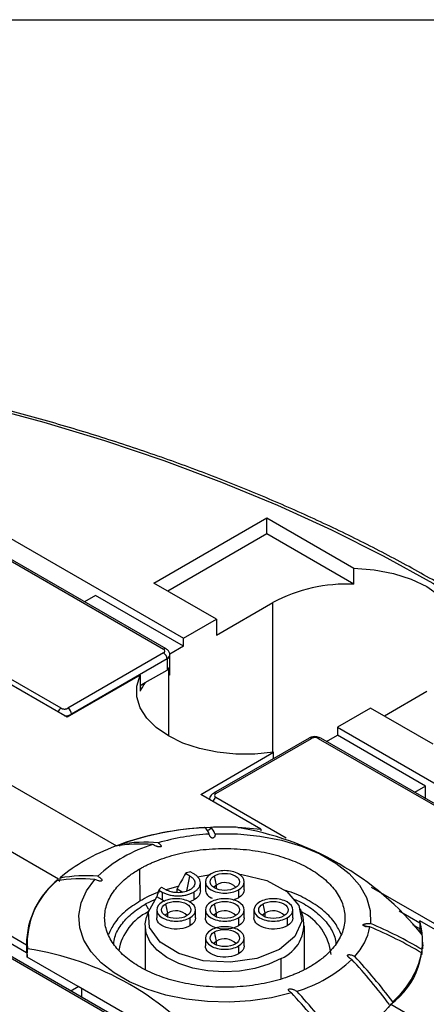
# Model space of a CAD drawing. Header units: millimetres. Extents: x 13 to 546, y 13 to 419.
# Tile 22 of 35: x 181 to 202, y 368 to 419. Entities that reach past the tile are written whole.
import ezdxf

# ---------------------------------------------------------------- set-up
doc = ezdxf.new("R2010")
doc.units = ezdxf.units.MM
doc.header["$LTSCALE"] = 2
doc.linetypes.add('SLD-Solid', pattern=[0])
doc.layers.add('TEXT', color=140, linetype='SLD-Solid', lineweight=25)

msp = doc.modelspace()

# ---------------------------------------------------------------- linework, layer by layer
for p, q in [((171.42, 397.616), (189.274, 387.309)), ((174.991, 394.412), (188.249, 386.758)), ((188.374, 386.77), (175.116, 394.424)), ((187.754, 390.146), (193.552, 393.493)), ((193.552, 393.493), (198.032, 390.907)), ((193.552, 392.677), (193.552, 393.493)), ((193.552, 392.677), (188.461, 389.738)), ((198.032, 390.09), (193.552, 392.677)), ((198.032, 390.09), (198.032, 390.907)), ((190.971, 388.289), (187.754, 390.146)), ((184.749, 389.513), (184.186, 389.188)), ((189.274, 386.901), (184.749, 389.513)), ((190.971, 387.472), (193.871, 389.146)), ((193.871, 381.446), (193.871, 389.146)), ((189.274, 387.309), (190.971, 388.289)), ((190.971, 388.289), (190.971, 387.472)), ((189.274, 386.901), (189.274, 387.309)), ((182.981, 383.717), (177.732, 386.747)), ((189.274, 386.901), (188.567, 386.492)), ((188.249, 386.554), (183.335, 383.717)), ((188.426, 386.247), (183.511, 383.41)), ((188.426, 386.247), (188.426, 385.676)), ((188.572, 385.88), (188.572, 386.452)), ((187.31, 385.032), (188.426, 385.676)), ((188.497, 385.734), (188.497, 385.39)), ((188.568, 385.431), (188.568, 385.847)), ((187.047, 385.411), (183.299, 383.247)), ((187.047, 385.411), (187.047, 384.594)), ((188.497, 385.39), (188.497, 382.288)), ((183.299, 383.247), (180.214, 385.029)), ((187.047, 384.88), (187.31, 385.032)), ((201.79, 384.574), (199.598, 383.308)), ((198.891, 383.717), (197.194, 382.737)), ((202.108, 381.859), (198.891, 383.717)), ((183.511, 383.37), (183.511, 383.41)), ((197.194, 382.737), (197.194, 382.329)), ((197.194, 382.737), (215.048, 372.43)), ((195.725, 382.178), (190.811, 379.341)), ((190.936, 379.328), (195.85, 382.165)), ((196.204, 382.165), (209.462, 374.512)), ((209.587, 374.524), (196.329, 382.178)), ((196.631, 382.004), (197.194, 382.329)), ((201.719, 379.716), (197.194, 382.329)), ((190.158, 379.288), (193.906, 381.451)), ((193.906, 381.128), (193.906, 381.451)), ((178.725, 380.744), (185.823, 376.647)), ((201.719, 379.716), (201.156, 379.391)), ((201.719, 379.066), (201.719, 379.716)), ((182.853, 374.933), (175.755, 379.03)), ((193.244, 377.506), (190.158, 379.288)), ((194.553, 377.037), (190.936, 379.124)), ((169.914, 378.075), (181.199, 371.56)), ((181.199, 371.152), (169.914, 377.667)), ((193.244, 377.506), (193.244, 377.416)), ((187.054, 373.814), (187.029, 375.461)), ((189.605, 375.091), (189.37, 375.226)), ((189.448, 374.321), (189.605, 375.091)), ((189.805, 375.206), (189.624, 375.31)), ((189.99, 375.046), (190.654, 375.17)), ((190.971, 374.628), (190.86, 375.101)), ((188.143, 374.518), (188.378, 374.382)), ((189.028, 374.576), (188.387, 374.379)), ((190.141, 374.328), (190.141, 374.736)), ((190.396, 374.792), (190.396, 374.384)), ((190.971, 374.439), (190.971, 374.628)), ((192.396, 374.384), (192.396, 374.792)), ((204.194, 371.471), (198.945, 374.501)), ((188.178, 373.859), (187.899, 374.02)), ((187.998, 374.371), (188.178, 374.267)), ((188.178, 374.267), (188.178, 373.859)), ((188.952, 374.24), (188.952, 374.433)), ((188.952, 374.433), (189.243, 374.264)), ((189.805, 374.267), (189.805, 373.859)), ((191.819, 373.866), (192.103, 373.975)), ((192.103, 374.384), (192.103, 373.975)), ((187.323, 373.658), (187.831, 373.899)), ((187.478, 373.39), (187.323, 373.658)), ((188.178, 373.859), (188.316, 373.806)), ((188.471, 373.185), (188.36, 373.658)), ((189.572, 373.769), (189.805, 373.859)), ((190.971, 373.185), (190.86, 373.658)), ((193.471, 373.185), (193.36, 373.658)), ((187.504, 373.38), (187.37, 372.98)), ((187.896, 373.349), (187.896, 372.94)), ((188.471, 372.996), (188.471, 373.185)), ((189.603, 372.94), (189.603, 372.532)), ((189.896, 372.94), (189.896, 373.349)), ((190.396, 373.349), (190.396, 372.94)), ((190.971, 372.996), (190.971, 373.185)), ((192.103, 372.94), (192.103, 372.532)), ((192.396, 372.94), (192.396, 373.349)), ((192.896, 373.349), (192.896, 372.94)), ((193.471, 372.996), (193.471, 373.185)), ((194.603, 372.94), (194.603, 372.532)), ((194.896, 372.94), (194.896, 373.349)), ((195.421, 372.98), (195.287, 373.383)), ((201.427, 372.66), (200.355, 373.278)), ((187.296, 372.532), (187.296, 370.293)), ((195.496, 370.293), (195.496, 372.532)), ((198.484, 372.56), (198.656, 372.487)), ((201.427, 372.374), (201.061, 372.585)), ((201.427, 372.782), (201.427, 372.374)), ((204.512, 371.001), (201.427, 372.782)), ((178.526, 371.96), (191.785, 364.307)), ((191.91, 364.319), (178.651, 371.973)), ((190.971, 371.742), (190.86, 372.215)), ((201.496, 372.129), (201.427, 372.374)), ((181.199, 371.56), (181.199, 371.152)), ((181.225, 371.772), (181.221, 371.343)), ((190.396, 371.905), (190.396, 371.497)), ((190.971, 371.553), (190.971, 371.742)), ((192.103, 371.497), (192.103, 371.089)), ((192.396, 371.497), (192.396, 371.905)), ((201.57, 371.343), (201.566, 371.772)), ((181.242, 370.923), (181.246, 371.357)), ((183.865, 369.409), (181.242, 370.923)), ((197.75, 370.929), (197.804, 370.87)), ((194.295, 369.812), (194.295, 370.858)), ((183.479, 369.186), (183.865, 369.409)), ((188.108, 366.96), (183.865, 369.409)), ((184.042, 368.861), (184.042, 369.307)), ((199.939, 368.498), (204.088, 366.103))]:
    msp.add_line(p, q)
at = {"flags": 128}
for points in [[(175.62, 400.041), (178.888, 399.27), (182.091, 398.411), (185.22, 397.468), (188.27, 396.44), (191.233, 395.332), (194.103, 394.145), (196.874, 392.882), (199.54, 391.545), (202.094, 390.138), (204.532, 388.663), (206.847, 387.124), (209.036, 385.525), (211.092, 383.868), (213.012, 382.157), (214.791, 380.397), (216.426, 378.59), (217.913, 376.741), (219.248, 374.854)], [(198.032, 390.907), (199.071, 390.829), (200.066, 390.64), (200.983, 390.348), (201.79, 389.962), (202.458, 389.496), (202.965, 388.967), (203.291, 388.392), (203.427, 387.793)], [(193.906, 381.451), (192.945, 381.353), (191.969, 381.353), (191.007, 381.451), (190.09, 381.644), (189.244, 381.926), (188.497, 382.288), (187.869, 382.72), (187.381, 383.208), (187.047, 383.737), (186.878, 384.292), (186.878, 384.856), (187.047, 385.411)], [(192.072, 377.591), (192.284, 377.581), (193.244, 377.506)], [(190.891, 377.264), (192.053, 377.257), (193.2, 377.147), (194.304, 376.935), (195.337, 376.628), (196.277, 376.233), (197.099, 375.758), (197.784, 375.216), (198.316, 374.619), (198.682, 373.982), (198.873, 373.32), (198.885, 372.649)], [(192.129, 375.178), (192.264, 375.174), (193.558, 374.86), (194.581, 374.304), (195.205, 373.578), (195.351, 372.772), (195.001, 371.987), (194.2, 371.321), (193.047, 370.859), (191.687, 370.657), (190.291, 370.741), (189.033, 371.102), (188.071, 371.692), (187.526, 372.439), (187.466, 373.249), (187.899, 374.02), (187.899, 374.02)], [(194.823, 369.085), (193.799, 368.835), (192.723, 368.675), (191.618, 368.609), (190.508, 368.637), (189.417, 368.76), (188.369, 368.975), (187.388, 369.276), (186.495, 369.658), (185.709, 370.111), (185.048, 370.627), (184.526, 371.193), (184.155, 371.798), (183.942, 372.428), (183.892, 373.069), (184.007, 373.707), (184.284, 374.328), (184.717, 374.919)], [(190.971, 374.628), (190.841, 374.516), (190.833, 374.504)], [(194.295, 370.858), (193.662, 370.56), (192.94, 370.339), (192.156, 370.206), (191.342, 370.165), (190.53, 370.219), (189.752, 370.364), (189.04, 370.595), (188.421, 370.903), (187.921, 371.276), (187.558, 371.699), (187.348, 372.155), (187.299, 372.626), (187.37, 372.98)], [(188.471, 373.185), (188.341, 373.073), (188.333, 373.06)], [(190.971, 373.185), (190.841, 373.073), (190.833, 373.06)], [(193.471, 373.185), (193.341, 373.073), (193.333, 373.06)], [(190.971, 371.742), (190.841, 371.63), (190.833, 371.617)], [(201.59, 371.511), (201.58, 371.632), (201.566, 371.755)]]:
    msp.add_lwpolyline(points, dxfattribs=at)
for centre, radius, start, end in [((197.697, 381.928), 8.169, 87.6491, 117.9312), ((188.322, 386.655), 0.126, 65.9801, 125.5925), ((188.042, 386.23), 0.384, 2.6055, 57.3945), ((188.327, 386.473), 0.246, 293.6577, 355.41), ((189.312, 383.533), 2.501, 143.1781, 154.8814), ((183.189, 383.393), 0.385, 122.681, 160.5893), ((183.128, 383.393), 0.384, 2.6055, 57.3945), ((183.173, 384.046), 0.72, 269.2149, 298.0534), ((195.777, 382.063), 0.126, 54.3824, 114.3071), ((196.277, 382.063), 0.126, 65.6929, 125.6176), ((191.144, 378.8), 0.385, 122.681, 160.5893), ((190.863, 379.226), 0.126, 54.4261, 113.8075), ((191.219, 361.817), 15.781, 92.0359, 109.9942), ((191.19, 361.95), 15.649, 93.041, 109.3081), ((190.035, 377.1), 0.577, 14.9429, 55.6824), ((191.396, 360.005), 17.602, 88.1077, 92.3994), ((190.333, 377.115), 0.577, 14.9429, 55.6824), ((189.519, 362.285), 15.508, 39.1258, 80.8796), ((191.288, 365.396), 11.873, 93.3608, 106.2368), ((189.68, 366.322), 11.022, 110.8352, 119.7888), ((189.69, 369.986), 7.014, 106.5285, 133.4662), ((187.069, 369.094), 7.642, 85.3009, 99.8629), ((187.293, 369.157), 7.668, 84.944, 99.5846), ((188.27, 368.764), 8.203, 119.7171, 130.6229), ((184.239, 367.46), 7.642, 85.3009, 99.8629), ((185.507, 371.54), 4.308, 128.0338, 179.7266), ((185.392, 371.624), 4.154, 129.2302, 183.6875), ((184.041, 367.281), 7.668, 84.944, 99.5846), ((191.39, 373.979), 0.773, 42.6115, 122.8154), ((188.625, 370.788), 2.721, 115.3872, 169.8061), ((188.89, 372.535), 0.773, 42.6115, 122.8154), ((191.39, 372.535), 0.773, 42.6115, 122.8154), ((193.89, 372.535), 0.773, 42.6115, 122.8154), ((193.582, 372.597), 1.879, 292.2871, 11.7833), ((194.155, 370.802), 2.713, 5.5029, 64.2802), ((195.751, 373.126), 3.175, 317.023, 348.1872), ((190.79, 353.175), 20.92, 59.1648, 67.3127), ((190.816, 353.347), 20.92, 59.1648, 67.3127), ((197.531, 371.735), 4.034, 306.6415, 15.0461), ((198.168, 371.736), 3.398, 352.8102, 5.668), ((184.621, 371.306), 3.425, 172.4578, 177.3823), ((191.39, 371.092), 0.773, 42.6115, 122.8154), ((184.621, 371.307), 3.4, 179.3912, 186.4894), ((179.007, 356.516), 15.009, 38.5867, 81.4187), ((177.001, 351.331), 28.8, 36.9176, 42.9707), ((197.045, 372.092), 4.569, 310.7368, 347.9477), ((193.101, 375.895), 7.014, 286.5285, 313.4662), ((176.71, 351.151), 28.92, 36.8181, 42.8086), ((173.75, 349.454), 28.8, 36.9176, 42.9707), ((173.88, 349.518), 28.92, 36.8181, 42.8086)]:
    msp.add_arc(centre, radius, start, end)
for points, knots in [([(219.665, 374.722), (219.451, 375.039), (218.832, 375.957), (217.703, 377.451), (216.238, 379.189), (214.642, 380.888), (212.919, 382.544), (211.072, 384.154), (209.105, 385.716), (207.023, 387.225), (204.828, 388.68), (202.526, 390.077), (200.12, 391.414), (197.616, 392.689), (195.019, 393.898), (192.332, 395.04), (189.563, 396.113), (186.715, 397.113), (183.794, 398.041), (180.806, 398.893), (178.111, 399.582), (176.402, 399.968), (175.727, 400.121)], [0, 0, 0, 0, 0.027498, 0.079549, 0.131623, 0.183723, 0.235844, 0.28798, 0.340128, 0.392284, 0.444444, 0.496606, 0.548768, 0.600929, 0.653087, 0.705242, 0.757393, 0.80954, 0.861684, 0.913824, 0.965961, 1, 1, 1, 1]), ([(188.249, 386.554), (188.296, 386.581), (188.322, 386.617), (188.322, 386.694), (188.296, 386.731), (188.249, 386.758)], [0, 0, 0, 0, 0.5, 0.5, 1, 1, 1, 1]), ([(188.566, 386.453), (188.567, 386.478), (188.569, 386.552), (188.506, 386.665), (188.431, 386.741), (188.379, 386.766), (188.373, 386.769)], [0, 0, 0, 0, 0.1872, 0.561978, 0.950303, 1, 1, 1, 1]), ([(188.426, 385.676), (188.461, 385.701), (188.532, 385.753), (188.575, 385.828), (188.568, 385.87), (188.566, 385.88)], [0, 0, 0, 0, 0.436059, 0.872118, 1, 1, 1, 1]), ([(182.981, 383.717), (182.993, 383.71), (183.018, 383.698), (183.061, 383.684), (183.108, 383.676), (183.158, 383.673), (183.209, 383.676), (183.256, 383.685), (183.299, 383.698), (183.323, 383.71), (183.335, 383.717)], [0, 0, 0, 0, 0.126443, 0.24863, 0.37158, 0.500219, 0.6272, 0.760065, 0.878558, 1, 1, 1, 1]), ([(196.027, 382.254), (195.96, 382.247), (195.866, 382.239), (195.768, 382.203), (195.738, 382.182), (195.728, 382.175)], [0, 0, 0, 0, 0.633911, 0.877389, 1, 1, 1, 1]), ([(196.204, 382.165), (196.192, 382.172), (196.167, 382.185), (196.124, 382.198), (196.077, 382.206), (196.027, 382.209), (195.976, 382.206), (195.929, 382.197), (195.886, 382.184), (195.862, 382.172), (195.85, 382.165)], [0, 0, 0, 0, 0.126443, 0.24863, 0.37158, 0.500219, 0.6272, 0.760065, 0.878558, 1, 1, 1, 1]), ([(196.328, 382.176), (196.302, 382.191), (196.239, 382.224), (196.135, 382.249), (196.059, 382.252), (196.027, 382.254)], [0, 0, 0, 0, 0.293974, 0.702572, 1, 1, 1, 1]), ([(190.813, 379.338), (190.788, 379.324), (190.727, 379.288), (190.657, 379.2), (190.613, 379.102), (190.618, 379.04), (190.619, 379.021)], [0, 0, 0, 0, 0.216579, 0.533189, 0.854911, 1, 1, 1, 1]), ([(190.659, 377.592), (190.658, 377.579), (190.656, 377.555), (190.642, 377.521), (190.616, 377.484), (190.574, 377.449), (190.519, 377.435), (190.488, 377.438), (190.478, 377.439)], [0, 0, 0, 0, 0.1555173, 0.3025554, 0.4480749, 0.6770398, 0.8904312, 1, 1, 1, 1]), ([(190.891, 377.264), (190.893, 377.249), (190.896, 377.221), (190.893, 377.179), (190.884, 377.142), (190.871, 377.11), (190.851, 377.081), (190.823, 377.054), (190.781, 377.04), (190.743, 377.043), (190.713, 377.056), (190.685, 377.074), (190.659, 377.099), (190.631, 377.135), (190.605, 377.186), (190.597, 377.227), (190.592, 377.249)], [0, 0, 0, 0, 0.089211, 0.173078, 0.252302, 0.31538, 0.374809, 0.444281, 0.499428, 0.532527, 0.572774, 0.625249, 0.680788, 0.747768, 0.86602, 1, 1, 1, 1]), ([(185.987, 376.633), (185.992, 376.643), (186.008, 376.671), (186.013, 376.699), (186.016, 376.718)], [0, 0, 0, 0, 0.329843, 1, 1, 1, 1]), ([(187.029, 375.461), (187.083, 375.491), (187.191, 375.552), (187.359, 375.639), (187.533, 375.722), (187.712, 375.802), (187.997, 375.92), (188.401, 376.064), (188.946, 376.219), (189.524, 376.344), (190.337, 376.467), (191.396, 376.53), (192.661, 376.455), (193.849, 376.237), (194.897, 375.902), (195.786, 375.475), (196.527, 374.961), (197.106, 374.357), (197.484, 373.671), (197.615, 372.94), (197.505, 372.329), (197.291, 371.86), (197.075, 371.527), (196.807, 371.212), (196.531, 370.954), (196.264, 370.744), (196.024, 370.576), (195.849, 370.472), (195.762, 370.42)], [0, 0, 0, 0, 0.0116651, 0.0233129, 0.0349591, 0.0466194, 0.0583094, 0.0891799, 0.1201015, 0.1522588, 0.184469, 0.2501183, 0.3157675, 0.3800526, 0.4417717, 0.5000028, 0.5582339, 0.619953, 0.684238, 0.7498873, 0.8155365, 0.8476927, 0.8799041, 0.9107721, 0.9416962, 0.9611302, 0.9805406, 1, 1, 1, 1]), ([(187.968, 376.796), (187.986, 376.784), (188.02, 376.761), (188.063, 376.726), (188.095, 376.692), (188.117, 376.66), (188.127, 376.629), (188.119, 376.596), (188.065, 376.582), (188.012, 376.586), (187.96, 376.595), (187.908, 376.61), (187.846, 376.632), (187.772, 376.664), (187.721, 376.695), (187.695, 376.71)], [0, 0, 0, 0, 0.0929199, 0.1772877, 0.2539686, 0.3215685, 0.377527, 0.4410367, 0.5005038, 0.5536029, 0.6241483, 0.6836338, 0.7498613, 0.8709936, 1, 1, 1, 1]), ([(182.885, 374.814), (182.89, 374.823), (182.901, 374.842), (182.916, 374.882), (182.93, 374.936), (182.93, 374.971), (182.93, 374.99)], [0, 0, 0, 0, 0.161737, 0.333797, 0.655383, 1, 1, 1, 1]), ([(184.865, 375.077), (184.883, 375.067), (184.919, 375.047), (184.967, 375.015), (185.007, 374.984), (185.039, 374.954), (185.064, 374.924), (185.081, 374.894), (185.086, 374.866), (185.075, 374.843), (185.044, 374.83), (185.002, 374.828), (184.953, 374.833), (184.887, 374.848), (184.804, 374.876), (184.748, 374.904), (184.717, 374.919)], [0, 0, 0, 0, 0.086198, 0.169289, 0.249809, 0.314714, 0.375318, 0.44434, 0.49874, 0.539826, 0.577142, 0.623188, 0.677646, 0.746561, 0.863331, 1, 1, 1, 1]), ([(195.762, 370.42), (195.708, 370.389), (195.601, 370.328), (195.432, 370.242), (195.258, 370.158), (195.079, 370.078), (194.795, 369.961), (194.39, 369.816), (193.845, 369.662), (193.267, 369.537), (192.454, 369.414), (191.395, 369.35), (190.13, 369.426), (188.942, 369.644), (187.894, 369.978), (187.005, 370.406), (186.265, 370.919), (185.685, 371.524), (185.308, 372.21), (185.177, 372.94), (185.286, 373.551), (185.5, 374.021), (185.716, 374.354), (185.984, 374.669), (186.261, 374.927), (186.527, 375.137), (186.767, 375.304), (186.942, 375.409), (187.029, 375.461)], [0, 0, 0, 0, 0.011669, 0.023319, 0.034966, 0.046624, 0.058309, 0.08918, 0.120101, 0.152259, 0.184469, 0.250118, 0.315768, 0.380053, 0.441772, 0.500003, 0.558234, 0.619953, 0.684238, 0.749887, 0.815537, 0.847693, 0.879904, 0.910772, 0.941696, 0.961124, 0.980535, 1, 1, 1, 1]), ([(189.605, 375.091), (189.624, 375.079), (189.662, 375.056), (189.71, 375.019), (189.753, 374.978), (189.803, 374.919), (189.848, 374.839), (189.865, 374.737), (189.848, 374.634), (189.779, 374.509), (189.62, 374.374), (189.337, 374.263), (189.05, 374.229), (188.814, 374.242), (188.649, 374.273), (188.5, 374.319), (188.418, 374.361), (188.378, 374.382)], [0, 0, 0, 0, 0.030152, 0.060079, 0.090049, 0.120332, 0.185253, 0.250541, 0.315448, 0.380751, 0.500409, 0.620068, 0.749585, 0.814492, 0.879795, 0.939796, 1, 1, 1, 1]), ([(189.37, 375.226), (189.301, 375.098), (189.16, 374.835), (189.022, 374.569), (188.952, 374.433)], [0, 0, 0, 0, 0.48957, 1, 1, 1, 1]), ([(189.805, 374.267), (189.83, 374.282), (189.879, 374.312), (189.944, 374.363), (190.001, 374.416), (190.067, 374.494), (190.126, 374.601), (190.149, 374.736), (190.126, 374.872), (190.056, 374.998), (189.95, 375.113), (189.853, 375.175), (189.805, 375.206)], [0, 0, 0, 0, 0.060168, 0.119899, 0.179733, 0.240208, 0.369893, 0.50013, 0.629792, 0.760051, 0.879873, 1, 1, 1, 1]), ([(190.689, 375.2), (190.503, 375.093), (190.396, 374.943), (190.396, 374.641), (190.503, 374.49), (190.874, 374.277), (191.134, 374.214), (191.657, 374.214), (191.918, 374.277), (192.103, 374.384)], [0, 0, 0, 0, 0.25, 0.25, 0.5, 0.5, 0.75, 0.75, 1, 1, 1, 1]), ([(191.931, 374.482), (191.791, 374.402), (191.594, 374.354), (191.197, 374.354), (191, 374.402), (190.72, 374.563), (190.638, 374.677), (190.638, 374.906), (190.72, 375.02), (190.86, 375.101)], [0, 0, 0, 0, 0.25, 0.25, 0.5, 0.5, 0.75, 0.75, 1, 1, 1, 1]), ([(192.103, 374.384), (192.288, 374.49), (192.396, 374.641), (192.396, 374.943), (192.288, 375.093), (191.918, 375.307), (191.657, 375.369), (191.134, 375.369), (190.874, 375.307), (190.689, 375.2)], [0, 0, 0, 0, 0.25, 0.25, 0.5, 0.5, 0.75, 0.75, 1, 1, 1, 1]), ([(190.86, 375.101), (191, 375.182), (191.197, 375.229), (191.594, 375.229), (191.791, 375.182), (192.072, 375.02), (192.153, 374.906), (192.153, 374.677), (192.072, 374.563), (191.931, 374.482)], [0, 0, 0, 0, 0.25, 0.25, 0.5, 0.5, 0.75, 0.75, 1, 1, 1, 1]), ([(188.032, 374.269), (188.016, 374.264), (187.645, 374.151), (187.343, 373.979), (187.054, 373.814)], [0, 0, 0, 0, 0.043001, 1, 1, 1, 1]), ([(188.178, 374.267), (188.205, 374.253), (188.257, 374.224), (188.344, 374.187), (188.436, 374.154), (188.571, 374.116), (188.756, 374.082), (188.991, 374.068), (189.226, 374.081), (189.445, 374.122), (189.643, 374.183), (189.751, 374.239), (189.805, 374.267)], [0, 0, 0, 0, 0.060222, 0.119972, 0.179788, 0.240206, 0.369892, 0.500129, 0.629793, 0.760053, 0.879799, 1, 1, 1, 1]), ([(190.141, 374.328), (190.141, 374.241), (190.112, 374.154), (189.996, 373.994), (189.911, 373.92), (189.805, 373.859)], [0, 0, 0, 0, 0.5, 0.5, 1, 1, 1, 1]), ([(190.396, 374.384), (190.412, 374.309), (190.445, 374.161), (190.597, 374.008), (190.726, 373.96), (190.746, 373.953)], [0, 0, 0, 0, 0.459616, 0.919233, 1, 1, 1, 1]), ([(197.37, 372.089), (197.282, 372.283), (197.092, 372.702), (196.531, 373.29), (195.761, 373.824), (195.064, 374.183), (194.601, 374.319), (194.497, 374.35)], [0, 0, 0, 0, 0.20786, 0.448459, 0.689057, 0.929656, 1, 1, 1, 1]), ([(187.054, 373.814), (186.787, 373.64), (186.253, 373.293), (185.701, 372.701), (185.51, 372.283), (185.421, 372.089)], [0, 0, 0, 0, 0.34917, 0.698341, 1, 1, 1, 1]), ([(185.684, 371.589), (185.698, 371.712), (185.738, 372.052), (186.048, 372.586), (186.567, 373.171), (187.071, 373.496), (187.323, 373.658)], [0, 0, 0, 0, 0.158526, 0.439017, 0.719509, 1, 1, 1, 1]), ([(188.189, 373.757), (188.003, 373.65), (187.896, 373.5), (187.896, 373.197), (188.003, 373.047), (188.374, 372.833), (188.634, 372.771), (189.157, 372.771), (189.418, 372.833), (189.603, 372.94)], [0, 0, 0, 0, 0.25, 0.25, 0.5, 0.5, 0.75, 0.75, 1, 1, 1, 1]), ([(189.431, 373.039), (189.291, 372.958), (189.094, 372.911), (188.697, 372.911), (188.5, 372.958), (188.22, 373.12), (188.138, 373.234), (188.138, 373.463), (188.22, 373.577), (188.36, 373.658)], [0, 0, 0, 0, 0.25, 0.25, 0.5, 0.5, 0.75, 0.75, 1, 1, 1, 1]), ([(189.603, 372.94), (189.788, 373.047), (189.896, 373.197), (189.896, 373.5), (189.788, 373.65), (189.418, 373.864), (189.157, 373.926), (188.634, 373.926), (188.374, 373.864), (188.189, 373.757)], [0, 0, 0, 0, 0.25, 0.25, 0.5, 0.5, 0.75, 0.75, 1, 1, 1, 1]), ([(188.36, 373.658), (188.5, 373.739), (188.697, 373.786), (189.094, 373.786), (189.291, 373.739), (189.572, 373.577), (189.653, 373.463), (189.653, 373.234), (189.572, 373.12), (189.431, 373.039)], [0, 0, 0, 0, 0.25, 0.25, 0.5, 0.5, 0.75, 0.75, 1, 1, 1, 1]), ([(190.689, 373.757), (190.503, 373.65), (190.396, 373.5), (190.396, 373.197), (190.503, 373.047), (190.874, 372.833), (191.134, 372.771), (191.657, 372.771), (191.918, 372.833), (192.103, 372.94)], [0, 0, 0, 0, 0.25, 0.25, 0.5, 0.5, 0.75, 0.75, 1, 1, 1, 1]), ([(191.931, 373.039), (191.791, 372.958), (191.594, 372.911), (191.197, 372.911), (191, 372.958), (190.72, 373.12), (190.638, 373.234), (190.638, 373.463), (190.72, 373.577), (190.86, 373.658)], [0, 0, 0, 0, 0.25, 0.25, 0.5, 0.5, 0.75, 0.75, 1, 1, 1, 1]), ([(192.103, 372.94), (192.288, 373.047), (192.396, 373.197), (192.396, 373.5), (192.288, 373.65), (191.918, 373.864), (191.657, 373.926), (191.134, 373.926), (190.874, 373.864), (190.689, 373.757)], [0, 0, 0, 0, 0.25, 0.25, 0.5, 0.5, 0.75, 0.75, 1, 1, 1, 1]), ([(190.86, 373.658), (191, 373.739), (191.197, 373.786), (191.594, 373.786), (191.791, 373.739), (192.072, 373.577), (192.153, 373.463), (192.153, 373.234), (192.072, 373.12), (191.931, 373.039)], [0, 0, 0, 0, 0.25, 0.25, 0.5, 0.5, 0.75, 0.75, 1, 1, 1, 1]), ([(193.189, 373.757), (193.003, 373.65), (192.896, 373.5), (192.896, 373.197), (193.003, 373.047), (193.374, 372.833), (193.634, 372.771), (194.157, 372.771), (194.418, 372.833), (194.603, 372.94)], [0, 0, 0, 0, 0.25, 0.25, 0.5, 0.5, 0.75, 0.75, 1, 1, 1, 1]), ([(194.431, 373.039), (194.291, 372.958), (194.094, 372.911), (193.697, 372.911), (193.5, 372.958), (193.22, 373.12), (193.138, 373.234), (193.138, 373.463), (193.22, 373.577), (193.36, 373.658)], [0, 0, 0, 0, 0.25, 0.25, 0.5, 0.5, 0.75, 0.75, 1, 1, 1, 1]), ([(194.603, 372.94), (194.788, 373.047), (194.896, 373.197), (194.896, 373.5), (194.788, 373.65), (194.418, 373.864), (194.157, 373.926), (193.634, 373.926), (193.374, 373.864), (193.189, 373.757)], [0, 0, 0, 0, 0.25, 0.25, 0.5, 0.5, 0.75, 0.75, 1, 1, 1, 1]), ([(193.36, 373.658), (193.5, 373.739), (193.697, 373.786), (194.094, 373.786), (194.291, 373.739), (194.572, 373.577), (194.653, 373.463), (194.653, 373.234), (194.572, 373.12), (194.431, 373.039)], [0, 0, 0, 0, 0.25, 0.25, 0.5, 0.5, 0.75, 0.75, 1, 1, 1, 1]), ([(194.907, 373.924), (195.1, 373.839), (195.591, 373.621), (196.214, 373.164), (196.746, 372.588), (197.053, 372.052), (197.093, 371.712), (197.108, 371.589)], [0, 0, 0, 0, 0.152814, 0.390442, 0.628071, 0.865699, 1, 1, 1, 1]), ([(189.603, 372.532), (189.464, 372.452), (189.283, 372.396), (188.898, 372.352), (188.694, 372.364), (188.332, 372.45), (188.173, 372.525), (187.955, 372.714), (187.896, 372.827), (187.896, 372.94)], [0, 0, 0, 0, 0.25, 0.25, 0.5, 0.5, 0.75, 0.75, 1, 1, 1, 1]), ([(192.103, 372.532), (191.964, 372.452), (191.783, 372.396), (191.398, 372.352), (191.194, 372.364), (190.832, 372.45), (190.673, 372.525), (190.455, 372.714), (190.396, 372.827), (190.396, 372.94)], [0, 0, 0, 0, 0.25, 0.25, 0.5, 0.5, 0.75, 0.75, 1, 1, 1, 1]), ([(194.603, 372.532), (194.464, 372.452), (194.283, 372.396), (193.898, 372.352), (193.694, 372.364), (193.332, 372.45), (193.173, 372.525), (192.955, 372.714), (192.896, 372.827), (192.896, 372.94)], [0, 0, 0, 0, 0.25, 0.25, 0.5, 0.5, 0.75, 0.75, 1, 1, 1, 1]), ([(192.103, 371.497), (192.288, 371.604), (192.396, 371.754), (192.396, 372.056), (192.288, 372.207), (191.918, 372.42), (191.657, 372.483), (191.134, 372.483), (190.874, 372.42), (190.689, 372.314)], [0, 0, 0, 0, 0.25, 0.25, 0.5, 0.5, 0.75, 0.75, 1, 1, 1, 1]), ([(198.859, 372.476), (198.834, 372.478), (198.785, 372.481), (198.714, 372.49), (198.653, 372.501), (198.6, 372.515), (198.553, 372.531), (198.513, 372.551), (198.497, 372.578), (198.508, 372.599), (198.535, 372.614), (198.571, 372.626), (198.617, 372.637), (198.684, 372.647), (198.775, 372.653), (198.847, 372.65), (198.885, 372.649)], [0, 0, 0, 0, 0.089211, 0.173078, 0.252302, 0.31538, 0.374809, 0.444281, 0.499428, 0.532527, 0.572774, 0.625249, 0.680788, 0.747768, 0.86602, 1, 1, 1, 1]), ([(190.689, 372.314), (190.503, 372.207), (190.396, 372.056), (190.396, 371.754), (190.503, 371.604), (190.874, 371.39), (191.134, 371.328), (191.657, 371.328), (191.918, 371.39), (192.103, 371.497)], [0, 0, 0, 0, 0.25, 0.25, 0.5, 0.5, 0.75, 0.75, 1, 1, 1, 1]), ([(191.931, 371.596), (191.791, 371.515), (191.594, 371.468), (191.197, 371.468), (191, 371.515), (190.72, 371.677), (190.638, 371.791), (190.638, 372.02), (190.72, 372.134), (190.86, 372.215)], [0, 0, 0, 0, 0.25, 0.25, 0.5, 0.5, 0.75, 0.75, 1, 1, 1, 1]), ([(190.86, 372.215), (191, 372.296), (191.197, 372.343), (191.594, 372.343), (191.791, 372.296), (192.072, 372.134), (192.153, 372.02), (192.153, 371.791), (192.072, 371.677), (191.931, 371.596)], [0, 0, 0, 0, 0.25, 0.25, 0.5, 0.5, 0.75, 0.75, 1, 1, 1, 1]), ([(192.103, 371.089), (191.964, 371.009), (191.783, 370.953), (191.398, 370.909), (191.194, 370.92), (190.832, 371.007), (190.673, 371.082), (190.455, 371.271), (190.396, 371.384), (190.396, 371.497)], [0, 0, 0, 0, 0.25, 0.25, 0.5, 0.5, 0.75, 0.75, 1, 1, 1, 1]), ([(197.926, 370.804), (197.908, 370.814), (197.872, 370.834), (197.824, 370.866), (197.784, 370.897), (197.752, 370.927), (197.727, 370.957), (197.71, 370.986), (197.705, 371.014), (197.716, 371.037), (197.748, 371.051), (197.789, 371.053), (197.839, 371.048), (197.905, 371.033), (197.987, 371.005), (198.044, 370.977), (198.074, 370.962)], [0, 0, 0, 0, 0.086198, 0.169289, 0.249809, 0.314714, 0.375318, 0.44434, 0.49874, 0.539826, 0.577142, 0.623188, 0.677646, 0.746561, 0.863331, 1, 1, 1, 1]), ([(201.513, 371.138), (201.513, 371.126), (201.514, 371.103), (201.516, 371.077), (201.519, 371.056), (201.523, 371.047), (201.529, 371.072), (201.534, 371.121), (201.538, 371.187), (201.539, 371.253), (201.539, 371.291), (201.539, 371.31)], [0, 0, 0, 0, 0.087345, 0.169928, 0.251658, 0.380254, 0.500104, 0.620424, 0.748577, 0.8718, 1, 1, 1, 1]), ([(194.823, 369.085), (194.805, 369.097), (194.771, 369.119), (194.728, 369.155), (194.696, 369.189), (194.675, 369.221), (194.664, 369.252), (194.672, 369.285), (194.726, 369.298), (194.78, 369.295), (194.831, 369.285), (194.883, 369.271), (194.945, 369.249), (195.019, 369.216), (195.07, 369.186), (195.097, 369.17)], [0, 0, 0, 0, 0.09292, 0.177288, 0.253969, 0.321569, 0.377527, 0.441037, 0.500504, 0.553603, 0.624148, 0.683634, 0.749861, 0.870994, 1, 1, 1, 1]), ([(199.939, 368.498), (199.556, 368.04), (199.115, 367.663), (198.361, 367.227), (198.095, 367.104), (197.546, 366.908), (197.262, 366.834), (196.969, 366.784)], [0, 0, 0, 0, 0.5, 0.5, 0.75, 0.75, 1, 1, 1, 1])]:
    msp.add_open_spline(points, degree=3, knots=knots)
for points in [[(188.568, 385.431), (188.544, 385.417), (188.52, 385.404), (188.497, 385.39)], [(190.936, 379.328), (190.838, 379.272), (190.838, 379.181), (190.936, 379.124)], [(189.624, 375.31), (189.581, 375.297), (189.495, 375.27), (189.412, 375.241), (189.37, 375.226)], [(188.143, 374.518), (188.117, 374.494), (188.067, 374.446), (188.021, 374.396), (187.998, 374.371)], [(187.998, 374.371), (187.964, 374.254), (187.931, 374.137), (187.899, 374.02)], [(192.396, 374.384), (192.396, 374.232), (192.288, 374.082), (192.103, 373.975)], [(189.896, 372.94), (189.896, 372.789), (189.788, 372.639), (189.603, 372.532)], [(192.396, 372.94), (192.396, 372.789), (192.288, 372.639), (192.103, 372.532)], [(194.896, 372.94), (194.896, 372.789), (194.788, 372.639), (194.603, 372.532)], [(192.396, 371.497), (192.396, 371.346), (192.288, 371.196), (192.103, 371.089)]]:
    msp.add_open_spline(points, degree=3)
at = {"layer": 'TEXT'}
msp.add_line((12.7, 419.1), (546.1, 419.1), dxfattribs=at)

doc.saveas('drawing.dxf')
